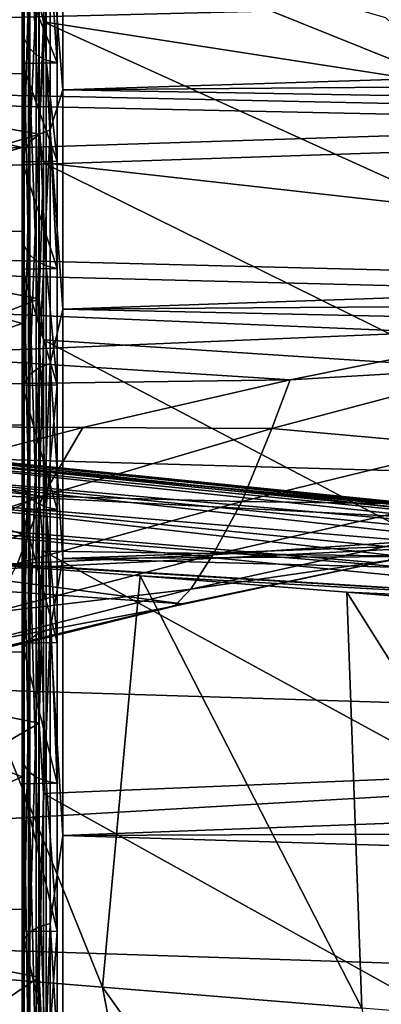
# Model space of a CAD drawing. Header units: metres. Extents: x -160 to 52, y -25 to 25.
# Tile 150 of 168: x 0.88 to 3.54, y 13.72 to 20.95. Entities that reach past the tile are written whole.
import ezdxf

# ---------------------------------------------------------------- set-up
doc = ezdxf.new("R2010")
doc.units = ezdxf.units.M
doc.layers.add('solid_509089_SW0001', color=7, linetype='CONTINUOUS')

msp = doc.modelspace()

# ---------------------------------------------------------------- linework, layer by layer
at = {"layer": 'solid_509089_SW0001'}
for points in [[(0.912205, 22.055824, 9.27352), (0.912205, 20.819231, 11.790556), (0.899999, 21.105042, 11.44966)], [(0.947876, 20.751461, 11.752176), (0.912205, 20.819231, 11.790556), (0.912205, 22.055824, 9.27352)], [(0.947876, 21.98403, 9.243334), (0.947876, 20.751461, 11.752176), (0.912205, 22.055824, 9.27352)], [(1.004103, 20.695227, 11.720329), (0.947876, 20.751461, 11.752176), (0.947876, 21.98403, 9.243334)], [(1.004103, 21.924456, 9.218285), (1.004103, 20.695227, 11.720329), (0.947876, 21.98403, 9.243334)], [(1.004103, 21.924456, 9.218285), (1.076303, 21.88196, 9.200417), (1.076303, 20.655113, 11.697611)], [(1.004103, 21.924456, 9.218285), (1.076303, 20.655113, 11.697611), (1.004103, 20.695227, 11.720329)], [(1.158247, 20.63447, 11.685826), (1.076303, 20.655113, 11.697611), (1.076303, 21.88196, 9.200417)], [(1.158247, 21.283947, 10.456269), (1.158247, 20.63447, 11.685826), (1.076303, 21.88196, 9.200417)], [(1.107563, 21.60474, 11.7336), (1.199999, 20.436575, 13.6933), (1.199999, 21.804228, 11.39016)], [(1.199999, 21.804228, 11.39016), (1.199999, 20.436575, 13.6933), (31.912785, 21.404381, 12.124875)], [(1.024543, 21.069948, -7.37315), (1.057903, 21.69031, -5.261653), (1.057903, 20.936356, -7.734568)], [(1.057903, 21.69031, -5.261653), (3.569118, 20.968699, -5.723942), (4.095542, 20.467524, -6.852864)], [(1.057903, 20.936356, -7.734568), (1.057903, 21.69031, -5.261653), (4.095542, 20.467524, -6.852864)], [(1.023816, 21.567316, 11.713274), (0.95735, 21.508963, 11.681582), (0.95735, 20.054922, 14.031925)], [(1.023816, 20.109331, 14.069993), (1.023816, 21.567316, 11.713274), (0.95735, 20.054922, 14.031925)], [(1.023816, 20.109331, 14.069993), (1.107563, 20.144226, 14.094408), (1.107563, 21.60474, 11.7336)], [(1.023816, 20.109331, 14.069993), (1.107563, 21.60474, 11.7336), (1.023816, 21.567316, 11.713274)], [(1.107563, 21.60474, 11.7336), (1.107563, 20.144226, 14.094408), (1.199999, 20.436575, 13.6933)], [(-15.195175, 20.659863, 219.705536), (-14.693637, 21.554764, 222.112564), (7.007269, 21.192522, 216.46196)], [(-12.060996, 21.554764, 234.747345), (-11.559457, 20.659863, 237.154373), (9.748234, 21.194992, 231.324905)], [(0.95735, 21.508963, 11.681582), (0.914682, 21.435404, 11.641632), (0.914683, 19.986336, 13.983937)], [(0.95735, 20.054922, 14.031925), (0.95735, 21.508963, 11.681582), (0.914683, 19.986336, 13.983937)], [(1.024543, 21.069948, -7.37315), (-1.4, 20.535891, -8.858519), (-1.4, 21.42555, -6.414197)], [(0.899999, 21.030716, 7.490787), (-1.4, 21.42555, 6.414197), (-1.4, 20.535891, 8.858519)], [(0.914682, 21.435404, 11.641632), (0.899999, 21.363783, 11.579238), (0.9, 19.921976, 13.91417)], [(0.914683, 19.986336, 13.983937), (0.914682, 21.435404, 11.641632), (0.9, 19.921976, 13.91417)], [(0.899999, 21.105042, 11.44966), (0.9, 19.921976, 13.91417), (0.899999, 21.363783, 11.579238)], [(1.199999, 20.436575, 13.6933), (32.13871, 20.683365, 13.317604), (31.912785, 21.404381, 12.124875)], [(0.899999, 21.279606, 10.465063), (1.158247, 20.63447, 11.685826), (1.158247, 21.283947, 10.456269)], [(0.899999, 20.629808, 11.694054), (0.899999, 21.279606, 10.465063), (0.899999, 21.030716, 7.490787)], [(0.899999, 20.629808, 11.694054), (1.158247, 20.63447, 11.685826), (0.899999, 21.279606, 10.465063)], [(-15.195175, 20.659863, 219.705536), (7.007269, 21.192522, 216.46196), (6.589722, 20.193827, 214.133759)], [(-11.559457, 20.659863, 237.154373), (10.181238, 20.197098, 233.650162), (9.748234, 21.194992, 231.324905)], [(1.024543, 21.069948, -7.37315), (1.024543, 20.11195, -9.68584), (-1.4, 20.535891, -8.858519)], [(0.899999, 21.105042, 11.44966), (0.9, 19.680166, 13.755303), (0.9, 19.921976, 13.91417)], [(0.912205, 20.819231, 11.790556), (0.9, 19.680166, 13.755303), (0.899999, 21.105042, 11.44966)], [(1.024543, 21.069948, -7.37315), (1.057903, 20.936356, -7.734568), (1.024543, 20.11195, -9.68584)], [(0.899999, 20.556742, 8.707627), (0.899999, 21.030716, 7.490787), (-1.4, 20.535891, 8.858519)], [(0.899999, 20.629808, 11.694054), (0.899999, 21.030716, 7.490787), (0.899999, 20.556742, 8.707627)], [(1.024543, 20.11195, -9.68584), (1.057903, 20.936356, -7.734568), (1.057903, 19.901499, -10.103707)], [(1.057903, 20.936356, -7.734568), (4.095542, 20.467524, -6.852864), (4.0899, 19.559816, -9.130638)], [(1.057903, 19.901499, -10.103707), (1.057903, 20.936356, -7.734568), (4.0899, 19.559816, -9.130638)], [(0.912205, 20.819231, 11.790556), (0.912205, 19.296614, 14.145609), (0.9, 19.680166, 13.755303)], [(0.947876, 19.233801, 14.099564), (0.912205, 19.296614, 14.145609), (0.912205, 20.819231, 11.790556)], [(0.947876, 20.751461, 11.752176), (0.947876, 19.233801, 14.099564), (0.912205, 20.819231, 11.790556)], [(1.004103, 19.181679, 14.061355), (0.947876, 19.233801, 14.099564), (0.947876, 20.751461, 11.752176)], [(1.004103, 20.695227, 11.720329), (1.004103, 19.181679, 14.061355), (0.947876, 20.751461, 11.752176)], [(1.004103, 20.695227, 11.720329), (1.076303, 20.655113, 11.697611), (1.076303, 19.144499, 14.0341)], [(1.004103, 20.695227, 11.720329), (1.076303, 19.144499, 14.0341), (1.004103, 19.181679, 14.061355)], [(-15.672131, 19.485571, 217.416489), (-15.195175, 20.659863, 219.705536), (6.589722, 20.193827, 214.133759)], [(-11.559457, 20.659863, 237.154373), (-11.082501, 19.485571, 239.44342), (10.181238, 20.197098, 233.650162)], [(0.899999, 20.629808, 11.694054), (1.158248, 19.913803, 12.875571), (1.158247, 20.63447, 11.685826)], [(0.899999, 20.629808, 11.694054), (0.899999, 20.556742, 8.707627), (0.899999, 20.012493, 9.894569)], [(0.899999, 19.908834, 12.883204), (0.899999, 20.629808, 11.694054), (0.899999, 20.012493, 9.894569)], [(0.899999, 19.908834, 12.883204), (1.158248, 19.913803, 12.875571), (0.899999, 20.629808, 11.694054)], [(1.158248, 19.12533, 14.020046), (1.076303, 19.144499, 14.0341), (1.076303, 20.655113, 11.697611)], [(1.158248, 19.913803, 12.875571), (1.158248, 19.12533, 14.020046), (1.076303, 20.655113, 11.697611)], [(1.158247, 20.63447, 11.685826), (1.158248, 19.913803, 12.875571), (1.076303, 20.655113, 11.697611)], [(1.199999, 20.436575, 13.6933), (32.359303, 19.896723, 14.466532), (32.13871, 20.683365, 13.317604)], [(0.899999, 20.012493, 9.894569), (0.899999, 20.556742, 8.707627), (-1.4, 20.535891, 8.858519)], [(1.024543, 20.11195, -9.68584), (-1.4, 19.368736, -11.182545), (-1.4, 20.535891, -8.858519)], [(0.899999, 20.012493, 9.894569), (-1.4, 20.535891, 8.858519), (-1.4, 19.368736, 11.182545)], [(1.107563, 20.144226, 14.094408), (1.2, 18.826622, 15.83409), (1.199999, 20.436575, 13.6933)], [(1.199999, 20.436575, 13.6933), (1.2, 18.826622, 15.83409), (32.359303, 19.896723, 14.466532)], [(-15.672131, 19.485571, 217.416489), (6.589722, 20.193827, 214.133759), (6.203977, 18.932524, 211.931091)], [(-11.082501, 19.485571, 239.44342), (10.591043, 18.936438, 235.848373), (10.181238, 20.197098, 233.650162)], [(1.024543, 20.11195, -9.68584), (1.024543, 18.901041, -11.876728), (-1.4, 19.368736, -11.182545)], [(1.023817, 18.394955, 16.247322), (1.107563, 20.144226, 14.094408), (1.023816, 20.109331, 14.069993)], [(1.023817, 18.394955, 16.247322), (1.107563, 18.426876, 16.275517), (1.107563, 20.144226, 14.094408)], [(1.024543, 20.11195, -9.68584), (1.057903, 19.901499, -10.103707), (1.024543, 18.901041, -11.876728)], [(1.107563, 20.144226, 14.094408), (1.107563, 18.426876, 16.275517), (1.2, 18.826622, 15.83409)], [(0.95735, 20.054922, 14.031925), (0.914683, 19.986336, 13.983937), (0.914683, 18.282446, 16.147949)], [(0.95735, 18.345186, 16.203363), (0.95735, 20.054922, 14.031925), (0.914683, 18.282446, 16.147949)], [(1.023816, 20.109331, 14.069993), (0.95735, 20.054922, 14.031925), (0.95735, 18.345186, 16.203363)], [(1.023817, 18.394955, 16.247322), (1.023816, 20.109331, 14.069993), (0.95735, 18.345186, 16.203363)], [(0.899999, 19.399733, 11.047773), (0.899999, 20.012493, 9.894569), (-1.4, 19.368736, 11.182545)], [(0.899999, 19.908834, 12.883204), (0.899999, 20.012493, 9.894569), (0.899999, 19.399733, 11.047773)], [(0.914683, 19.986336, 13.983937), (0.9, 19.921976, 13.91417), (0.9, 18.224773, 16.073195)], [(0.914683, 18.282446, 16.147949), (0.914683, 19.986336, 13.983937), (0.9, 18.224773, 16.073195)], [(0.899999, 19.908834, 12.883204), (1.158248, 19.12533, 14.020046), (1.158248, 19.913803, 12.875571)], [(0.9, 19.120369, 14.026828), (0.899999, 19.908834, 12.883204), (0.899999, 19.399733, 11.047773)], [(0.9, 19.120369, 14.026828), (1.158248, 19.12533, 14.020046), (0.899999, 19.908834, 12.883204)], [(0.9, 19.680166, 13.755303), (0.9, 18.224773, 16.073195), (0.9, 19.921976, 13.91417)], [(1.024543, 18.901041, -11.876728), (1.057903, 19.901499, -10.103707), (1.057903, 18.599621, -12.337285)], [(1.057903, 19.901499, -10.103707), (4.0899, 19.559816, -9.130638), (4.0899, 18.400927, -11.285426)], [(1.057903, 18.599621, -12.337285), (1.057903, 19.901499, -10.103707), (4.0899, 18.400927, -11.285426)], [(1.2, 18.826622, 15.83409), (32.573318, 19.047396, 15.567815), (32.359303, 19.896723, 14.466532)], [(0.9, 19.680166, 13.755303), (0.9, 18.002981, 15.887403), (0.9, 18.224773, 16.073195)], [(0.912205, 19.296614, 14.145609), (0.9, 18.002981, 15.887403), (0.9, 19.680166, 13.755303)], [(-16.118052, 18.047771, 215.276382), (-15.672131, 19.485571, 217.416489), (2.869357, 18.307501, 211.683838)], [(-15.672131, 19.485571, 217.416489), (6.203977, 18.932524, 211.931091), (4.489286, 18.632376, 211.823425)], [(-15.672131, 19.485571, 217.416489), (4.489286, 18.632376, 211.823425), (2.869357, 18.307501, 211.683838)], [(-11.082501, 19.485571, 239.44342), (-10.63658, 18.047771, 241.583527), (10.591043, 18.936438, 235.848373)], [(0.9, 18.720417, 12.163428), (0.899999, 19.399733, 11.047773), (-1.4, 19.368736, 11.182545)], [(0.9, 19.120369, 14.026828), (0.899999, 19.399733, 11.047773), (0.9, 18.720417, 12.163428)], [(1.024543, 18.901041, -11.876728), (-1.4, 17.939648, -13.355344), (-1.4, 19.368736, -11.182545)], [(0.9, 18.720417, 12.163428), (-1.4, 19.368736, 11.182545), (-1.4, 17.939648, 13.355344)], [(0.912205, 19.296614, 14.145609), (0.912206, 17.508892, 16.306324), (0.9, 18.002981, 15.887403)], [(0.947876, 17.451899, 16.253246), (0.912206, 17.508892, 16.306324), (0.912205, 19.296614, 14.145609)], [(0.947876, 19.233801, 14.099564), (0.947876, 17.451899, 16.253246), (0.912205, 19.296614, 14.145609)], [(1.004104, 17.404606, 16.2092), (0.947876, 17.451899, 16.253246), (0.947876, 19.233801, 14.099564)], [(1.004103, 19.181679, 14.061355), (1.004104, 17.404606, 16.2092), (0.947876, 19.233801, 14.099564)], [(1.004103, 19.181679, 14.061355), (1.076303, 19.144499, 14.0341), (1.076303, 17.370871, 16.177782)], [(1.004103, 19.181679, 14.061355), (1.076303, 17.370871, 16.177782), (1.004104, 17.404606, 16.2092)], [(0.9, 19.120369, 14.026828), (1.158248, 18.271048, 15.116505), (1.158248, 19.12533, 14.020046)], [(0.9, 18.266113, 15.122413), (0.9, 19.120369, 14.026828), (0.9, 18.720417, 12.163428)], [(0.9, 18.266113, 15.122413), (1.158248, 18.271048, 15.116505), (0.9, 19.120369, 14.026828)], [(1.158248, 18.271048, 15.116505), (1.076303, 17.370871, 16.177782), (1.076303, 19.144499, 14.0341)], [(1.158248, 19.12533, 14.020046), (1.158248, 18.271048, 15.116505), (1.076303, 19.144499, 14.0341)], [(1.2, 18.826622, 15.83409), (32.779819, 18.138414, 16.618002), (32.573318, 19.047396, 15.567815)], [(-10.63658, 18.047771, 241.583527), (10.972543, 17.429447, 237.8909), (10.591043, 18.936438, 235.848373)], [(1.024543, 18.901041, -11.876728), (1.024543, 17.452448, -13.918264), (-1.4, 17.939648, -13.355344)], [(1.024543, 18.901041, -11.876728), (1.057903, 18.599621, -12.337285), (1.024543, 17.452448, -13.918264)], [(1.107563, 18.426876, 16.275517), (1.2, 16.993454, 17.787148), (1.2, 18.826622, 15.83409)], [(1.2, 18.826622, 15.83409), (1.2, 16.993454, 17.787148), (32.779819, 18.138414, 16.618002)], [(0.9, 17.977131, 13.237268), (0.9, 18.720417, 12.163428), (-1.4, 17.939648, 13.355344)], [(0.9, 18.266113, 15.122413), (0.9, 18.720417, 12.163428), (0.9, 17.977131, 13.237268)], [(1.024543, 17.452448, -13.918264), (1.057903, 18.599621, -12.337285), (1.057903, 17.048193, -14.405334)], [(1.057903, 18.599621, -12.337285), (4.0899, 18.400927, -11.285426), (4.0899, 17.00564, -13.29523)], [(1.057903, 17.048193, -14.405334), (1.057903, 18.599621, -12.337285), (4.0899, 17.00564, -13.29523)], [(2.869357, 18.307501, 211.683838), (4.489286, 18.632376, 211.823425), (4.436046, 18.398548, 211.465424)], [(1.023817, 18.394955, 16.247322), (0.95735, 18.345186, 16.203363), (0.95735, 16.40155, 18.168211)], [(1.023817, 16.446049, 18.217503), (1.023817, 18.394955, 16.247322), (0.95735, 16.40155, 18.168211)], [(1.023817, 16.446049, 18.217503), (1.107564, 16.474586, 18.249115), (1.107563, 18.426876, 16.275517)], [(1.023817, 16.446049, 18.217503), (1.107563, 18.426876, 16.275517), (1.023817, 18.394955, 16.247322)], [(1.107563, 18.426876, 16.275517), (1.107564, 16.474586, 18.249115), (1.2, 16.993454, 17.787148)], [(4.182396, 17.819126, 210.436188), (2.733992, 17.950056, 211.167953), (4.436046, 18.398548, 211.465424)], [(2.869357, 18.307501, 211.683838), (4.436046, 18.398548, 211.465424), (2.733992, 17.950056, 211.167953)], [(-16.118052, 18.047771, 215.276382), (2.869357, 18.307501, 211.683838), (1.347088, 17.956364, 211.512741)], [(0.95735, 18.345186, 16.203363), (0.914683, 18.282446, 16.147949), (0.914683, 16.345459, 18.106079)], [(0.95735, 16.40155, 18.168211), (0.95735, 18.345186, 16.203363), (0.914683, 16.345459, 18.106079)], [(1.347088, 17.956364, 211.512741), (2.869357, 18.307501, 211.683838), (2.733992, 17.950056, 211.167953)], [(0.914683, 18.282446, 16.147949), (0.9, 18.224773, 16.073195), (0.9, 16.294558, 18.027111)], [(0.914683, 16.345459, 18.106079), (0.914683, 18.282446, 16.147949), (0.9, 16.294558, 18.027111)], [(0.9, 18.266113, 15.122413), (1.158248, 17.353065, 16.162024), (1.158248, 18.271048, 15.116505)], [(0.9, 17.348055, 16.167402), (0.9, 18.266113, 15.122413), (0.9, 17.977131, 13.237268)], [(0.9, 17.348055, 16.167402), (1.158248, 17.353065, 16.162024), (0.9, 18.266113, 15.122413)], [(1.158248, 18.271048, 15.116505), (1.158248, 17.353065, 16.162024), (1.076303, 17.370871, 16.177782)], [(0.9, 18.002981, 15.887403), (0.9, 16.294558, 18.027111), (0.9, 18.224773, 16.073195)], [(1.2, 16.993454, 17.787148), (32.977901, 17.172974, 17.613888), (32.779819, 18.138414, 16.618002)], [(-16.118052, 18.047771, 215.276382), (1.347088, 17.956364, 211.512741), (-0.09368, 17.578999, 211.316681)], [(-10.63658, 18.047771, 241.583527), (-10.227722, 16.365908, 243.545746), (10.972543, 17.429447, 237.8909)], [(0.9, 17.172459, 14.265657), (0.9, 17.977131, 13.237268), (-1.4, 17.939648, 13.355344)], [(-0.09368, 17.578999, 211.316681), (1.347088, 17.956364, 211.512741), (1.052642, 17.451269, 210.836578)], [(0.9, 18.002981, 15.887403), (0.9, 16.095924, 17.81682), (0.9, 16.294558, 18.027111)], [(0.912206, 17.508892, 16.306324), (0.9, 16.095924, 17.81682), (0.9, 18.002981, 15.887403)], [(0.9, 17.348055, 16.167402), (0.9, 17.977131, 13.237268), (0.9, 17.172459, 14.265657)], [(1.347088, 17.956364, 211.512741), (2.733992, 17.950056, 211.167953), (1.052642, 17.451269, 210.836578)], [(2.515359, 17.413784, 210.222275), (1.052642, 17.451269, 210.836578), (2.733992, 17.950056, 211.167953)], [(4.182396, 17.819126, 210.436188), (2.515359, 17.413784, 210.222275), (2.733992, 17.950056, 211.167953)], [(-1.461528, 17.928135, 171.362473), (-1.69531, 17.904081, 171.556335), (5.11265, 17.248568, 206.426483)], [(-1.69531, 17.904081, 171.556335), (0.208055, 17.716005, 181.442261), (5.11265, 17.248568, 206.426483)], [(-1.461528, 17.928135, 171.362473), (5.11265, 17.248568, 206.426483), (5.243966, 17.248116, 206.401764)], [(-1.461528, 17.928135, 171.362473), (5.243966, 17.248116, 206.401764), (5.374249, 17.232294, 206.377014)], [(-1.187696, 17.897079, 171.309875), (-1.461528, 17.928135, 171.362473), (5.374249, 17.232294, 206.377014)], [(1.024543, 17.452448, -13.918264), (-1.4, 16.267633, -15.347973), (-1.4, 17.939648, -13.355344)], [(0.9, 17.172459, 14.265657), (-1.4, 17.939648, 13.355344), (-1.4, 16.267633, 15.347973)], [(-1.187696, 17.897079, 171.309875), (5.374249, 17.232294, 206.377014), (5.501774, 17.20134, 206.35257)], [(-1.187696, 17.897079, 171.309875), (5.501774, 17.20134, 206.35257), (5.624928, 17.155651, 206.328735)], [(-0.917142, 17.808949, 171.257355), (-1.187696, 17.897079, 171.309875), (5.624928, 17.155651, 206.328735)], [(-8.868936, 17.435368, 154.638626), (2.072533, 16.660276, 206.707153), (-7.027162, 17.862087, 154.254868)], [(-7.027162, 17.862087, 154.254868), (2.072533, 16.660276, 206.707153), (3.508268, 16.963257, 206.599808)], [(-7.027162, 17.862087, 154.254868), (3.508268, 16.963257, 206.599808), (4.982271, 17.233662, 206.450821)], [(-7.027162, 17.862087, 154.254868), (4.982271, 17.233662, 206.450821), (0.208055, 17.716005, 181.442261)], [(-0.917142, 17.808949, 171.257355), (5.624928, 17.155651, 206.328735), (5.742112, 17.09581, 206.305817)], [(-0.66694, 17.66556, 171.208237), (-0.917142, 17.808949, 171.257355), (5.742112, 17.09581, 206.305817)], [(3.932457, 17.392664, 209.421494), (2.515359, 17.413784, 210.222275), (4.182396, 17.819126, 210.436188)], [(-0.66694, 17.66556, 171.208237), (5.742112, 17.09581, 206.305817), (5.851714, 17.022625, 206.284149)], [(-0.66694, 17.66556, 171.208237), (5.851714, 17.022625, 206.284149), (5.952234, 16.937113, 206.264008)], [(-0.452416, 17.475565, 171.165497), (-0.66694, 17.66556, 171.208237), (5.952234, 16.937113, 206.264008)], [(0.208055, 17.716005, 181.442261), (4.982271, 17.233662, 206.450821), (5.11265, 17.248568, 206.426483)], [(-0.09368, 17.578999, 211.316681), (1.052642, 17.451269, 210.836578), (-0.604531, 16.897575, 210.474487)], [(0.912206, 17.508892, 16.306324), (0.912206, 15.480628, 18.243017), (0.9, 16.095924, 17.81682)], [(0.947876, 15.430237, 18.183634), (0.912206, 15.480628, 18.243017), (0.912206, 17.508892, 16.306324)], [(0.947876, 17.451899, 16.253246), (0.947876, 15.430237, 18.183634), (0.912206, 17.508892, 16.306324)], [(-8.868936, 17.435368, 154.638626), (0.672773, 16.323111, 206.771454), (2.072533, 16.660276, 206.707153)], [(1.024543, 17.452448, -13.918264), (1.024543, 15.784388, -15.784776), (-1.4, 16.267633, -15.347973)], [(0.86554, 16.957834, 209.972153), (-0.604531, 16.897575, 210.474487), (1.052642, 17.451269, 210.836578)], [(-0.452416, 17.475565, 171.165497), (5.952234, 16.937113, 206.264008), (6.042379, 16.840389, 206.245667)], [(-0.452416, 17.475565, 171.165497), (6.042379, 16.840389, 206.245667), (6.121002, 16.733671, 206.22934)], [(-0.284146, 17.252779, 171.131287), (-0.452416, 17.475565, 171.165497), (6.121002, 16.733671, 206.22934)], [(2.515359, 17.413784, 210.222275), (0.86554, 16.957834, 209.972153), (1.052642, 17.451269, 210.836578)], [(1.004104, 15.388423, 18.134357), (0.947876, 15.430237, 18.183634), (0.947876, 17.451899, 16.253246)], [(1.004104, 17.404606, 16.2092), (1.004104, 15.388423, 18.134357), (0.947876, 17.451899, 16.253246)], [(1.024543, 17.452448, -13.918264), (1.057903, 17.048193, -14.405334), (1.024543, 15.784388, -15.784776)], [(-10.227722, 16.365908, 243.545746), (11.320581, 15.695756, 239.751236), (10.972543, 17.429447, 237.8909)], [(2.300721, 17.019772, 209.290619), (0.86554, 16.957834, 209.972153), (2.515359, 17.413784, 210.222275)], [(1.004104, 17.404606, 16.2092), (1.076303, 17.370871, 16.177782), (1.076303, 15.358595, 18.099207)], [(1.004104, 17.404606, 16.2092), (1.076303, 15.358595, 18.099207), (1.004104, 15.388423, 18.134357)], [(1.158248, 15.343426, 18.080906), (1.076303, 15.358595, 18.099207), (1.076303, 17.370871, 16.177782)], [(1.158248, 16.376677, 17.150637), (1.158248, 15.343426, 18.080906), (1.076303, 17.370871, 16.177782)], [(1.158248, 17.353065, 16.162024), (1.158248, 16.376677, 17.150637), (1.076303, 17.370871, 16.177782)], [(3.932457, 17.392664, 209.421494), (2.300721, 17.019772, 209.290619), (2.515359, 17.413784, 210.222275)], [(3.7387, 17.11854, 208.439499), (2.300721, 17.019772, 209.290619), (3.932457, 17.392664, 209.421494)], [(0.9, 17.348055, 16.167402), (1.158248, 16.376677, 17.150637), (1.158248, 17.353065, 16.162024)], [(0.9, 16.371618, 17.155474), (0.9, 17.348055, 16.167402), (0.9, 17.172459, 14.265657)], [(0.9, 16.371618, 17.155474), (1.158248, 16.376677, 17.150637), (0.9, 17.348055, 16.167402)], [(-0.284146, 17.252779, 171.131287), (6.187037, 16.618366, 206.215271), (-0.162858, 17.012936, 171.126251)], [(-0.284146, 17.252779, 171.131287), (6.121002, 16.733671, 206.22934), (6.187037, 16.618366, 206.215271)], [(4.982271, 17.233662, 206.450821), (3.508268, 16.963257, 206.599808), (3.587597, 16.978735, 207.496704)], [(0.9, 16.309019, 15.245281), (0.9, 17.172459, 14.265657), (-1.4, 16.267633, 15.347973)], [(0.9, 16.371618, 17.155474), (0.9, 17.172459, 14.265657), (0.9, 16.309019, 15.245281)], [(1.2, 16.993454, 17.787148), (33.166576, 16.154367, 18.552532), (32.977901, 17.172974, 17.613888)], [(3.7387, 17.11854, 208.439499), (2.138806, 16.768785, 208.391037), (2.300721, 17.019772, 209.290619)], [(3.587597, 16.978735, 207.496704), (2.138806, 16.768785, 208.391037), (3.7387, 17.11854, 208.439499)], [(6.187037, 16.618366, 206.215271), (0.224534, 16.984484, 173.25563), (-0.162858, 17.012936, 171.126251)], [(2.300721, 17.019772, 209.290619), (0.68238, 16.596039, 209.121384), (0.86554, 16.957834, 209.972153)], [(2.138806, 16.768785, 208.391037), (0.68238, 16.596039, 209.121384), (2.300721, 17.019772, 209.290619)], [(1.024543, 15.784388, -15.784776), (1.057903, 17.048193, -14.405334), (1.057903, 15.268029, -16.280106)], [(1.057903, 17.048193, -14.405334), (4.0899, 17.00564, -13.29523), (4.0899, 15.391882, -15.13423)], [(1.057903, 15.268029, -16.280106), (1.057903, 17.048193, -14.405334), (4.0899, 15.391882, -15.13423)], [(0.224534, 16.984484, 173.25563), (1.491148, 13.844373, 174.136017), (-0.411705, 13.999121, 163.625916)], [(0.224534, 16.984484, 173.25563), (1.768738, 16.867477, 181.734558), (1.491148, 13.844373, 174.136017)], [(6.187037, 16.618366, 206.215271), (1.768738, 16.867477, 181.734558), (0.224534, 16.984484, 173.25563)], [(1.107564, 16.474586, 18.249115), (1.2, 14.958808, 19.529314), (1.2, 16.993454, 17.787148)], [(1.2, 16.993454, 17.787148), (1.2, 14.958808, 19.529314), (33.166576, 16.154367, 18.552532)], [(3.587597, 16.978735, 207.496704), (2.017009, 16.643538, 207.529175), (2.138806, 16.768785, 208.391037)], [(2.072533, 16.660276, 206.707153), (2.017009, 16.643538, 207.529175), (3.587597, 16.978735, 207.496704)], [(3.508268, 16.963257, 206.599808), (2.072533, 16.660276, 206.707153), (3.587597, 16.978735, 207.496704)], [(1.768738, 16.867477, 181.734558), (3.396418, 13.689639, 184.645828), (1.491148, 13.844373, 174.136017)], [(1.768738, 16.867477, 181.734558), (3.286088, 16.746914, 190.052185), (3.396418, 13.689639, 184.645828)], [(6.187037, 16.618366, 206.215271), (3.286088, 16.746914, 190.052185), (1.768738, 16.867477, 181.734558)], [(2.138806, 16.768785, 208.391037), (0.548124, 16.368023, 208.301956), (0.68238, 16.596039, 209.121384)], [(2.017009, 16.643538, 207.529175), (0.548124, 16.368023, 208.301956), (2.138806, 16.768785, 208.391037)], [(3.286088, 16.746914, 190.052185), (5.304973, 13.534918, 195.155228), (3.396418, 13.689639, 184.645828)], [(3.286088, 16.746914, 190.052185), (4.776399, 16.623085, 198.208542), (5.304973, 13.534918, 195.155228)], [(6.187037, 16.618366, 206.215271), (4.776399, 16.623085, 198.208542), (3.286088, 16.746914, 190.052185)], [(2.017009, 16.643538, 207.529175), (0.451119, 16.257265, 207.518738), (0.548124, 16.368023, 208.301956)], [(0.672773, 16.323111, 206.771454), (0.451119, 16.257265, 207.518738), (2.017009, 16.643538, 207.529175)], [(2.072533, 16.660276, 206.707153), (0.672773, 16.323111, 206.771454), (2.017009, 16.643538, 207.529175)], [(1.023817, 16.446049, 18.217503), (0.95735, 16.40155, 18.168211), (0.95735, 14.248799, 19.901419)], [(1.023817, 14.287457, 19.955412), (1.023817, 16.446049, 18.217503), (0.95735, 14.248799, 19.901419)], [(1.023817, 14.287457, 19.955412), (1.107564, 14.312249, 19.99004), (1.107564, 16.474586, 18.249115)], [(1.023817, 14.287457, 19.955412), (1.107564, 16.474586, 18.249115), (1.023817, 16.446049, 18.217503)], [(1.107564, 16.474586, 18.249115), (1.107564, 14.312249, 19.99004), (1.2, 14.958808, 19.529314)], [(-10.227722, 16.365908, 243.545746), (-9.861457, 14.462721, 245.303558), (11.320581, 15.695756, 239.751236)], [(0.9, 16.371618, 17.155474), (1.158248, 15.343426, 18.080906), (1.158248, 16.376677, 17.150637)], [(0.9, 16.371618, 17.155474), (0.9, 16.309019, 15.245281), (0.9, 15.389575, 16.172943)], [(0.9, 15.338603, 18.084953), (0.9, 16.371618, 17.155474), (0.9, 15.389575, 16.172943)], [(0.9, 15.338603, 18.084953), (1.158248, 15.343426, 18.080906), (0.9, 16.371618, 17.155474)], [(0.95735, 16.40155, 18.168211), (0.914683, 16.345459, 18.106079), (0.914683, 14.20007, 19.833359)], [(0.95735, 14.248799, 19.901419), (0.95735, 16.40155, 18.168211), (0.914683, 14.20007, 19.833359)], [(0.9, 15.389575, 16.172943), (0.9, 16.309019, 15.245281), (-1.4, 16.267633, 15.347973)], [(0.914683, 16.345459, 18.106079), (0.9, 16.294558, 18.027111), (0.9, 14.156367, 19.750622)], [(0.914683, 14.20007, 19.833359), (0.914683, 16.345459, 18.106079), (0.9, 14.156367, 19.750622)], [(0.9, 16.095924, 17.81682), (0.9, 14.156367, 19.750622), (0.9, 16.294558, 18.027111)], [(1.024543, 15.784388, -15.784776), (-1.4, 14.376002, -17.132652), (-1.4, 16.267633, -15.347973)], [(0.9, 15.389575, 16.172943), (-1.4, 16.267633, 15.347973), (-1.4, 14.376002, 17.132652)], [(1.2, 14.958808, 19.529314), (33.344818, 15.086095, 19.431156), (33.166576, 16.154367, 18.552532)], [(0.9, 16.095924, 17.81682), (0.9, 13.983571, 19.518625), (0.9, 14.156367, 19.750622)], [(0.912206, 15.480628, 18.243017), (0.9, 13.983571, 19.518625), (0.9, 16.095924, 17.81682)], [(1.024543, 15.784388, -15.784776), (1.024543, 13.917835, -17.452791), (-1.4, 14.376002, -17.132652)], [(1.024543, 15.784388, -15.784776), (1.057903, 15.268029, -16.280106), (1.024543, 13.917835, -17.452791)], [(-9.861457, 14.462721, 245.303558), (11.630802, 13.757967, 241.405121), (11.320581, 15.695756, 239.751236)], [(0.912206, 15.480628, 18.243017), (0.912206, 13.239685, 19.929081), (0.9, 13.983571, 19.518625)], [(0.947877, 13.196589, 19.86421), (0.912206, 13.239685, 19.929081), (0.912206, 15.480628, 18.243017)], [(0.947876, 15.430237, 18.183634), (0.947877, 13.196589, 19.86421), (0.912206, 15.480628, 18.243017)], [(1.004104, 13.160827, 19.810379), (0.947877, 13.196589, 19.86421), (0.947876, 15.430237, 18.183634)], [(1.004104, 15.388423, 18.134357), (1.004104, 13.160827, 19.810379), (0.947876, 15.430237, 18.183634)], [(0.9, 14.417443, 17.045235), (0.9, 15.389575, 16.172943), (-1.4, 14.376002, 17.132652)], [(0.9, 15.338603, 18.084953), (0.9, 15.389575, 16.172943), (0.9, 14.417443, 17.045235)], [(0.9, 15.338603, 18.084953), (1.158248, 14.25702, 18.949333), (1.158248, 15.343426, 18.080906)], [(0.9, 14.252543, 18.952682), (0.9, 15.338603, 18.084953), (0.9, 14.417443, 17.045235)], [(0.9, 14.252543, 18.952682), (1.158248, 14.25702, 18.949333), (0.9, 15.338603, 18.084953)], [(1.004104, 15.388423, 18.134357), (1.076303, 15.358595, 18.099207), (1.076303, 13.135317, 19.77198)], [(1.004104, 15.388423, 18.134357), (1.076303, 13.135317, 19.77198), (1.004104, 13.160827, 19.810379)], [(1.057903, 15.268029, -16.280106), (4.0899, 15.391882, -15.13423), (4.0899, 13.580384, -16.778799)], [(1.158248, 14.25702, 18.949333), (1.076303, 13.135317, 19.77198), (1.076303, 15.358595, 18.099207)], [(1.158248, 15.343426, 18.080906), (1.158248, 14.25702, 18.949333), (1.076303, 15.358595, 18.099207)], [(1.024543, 13.917835, -17.452791), (1.057903, 15.268029, -16.280106), (1.057903, 13.283013, -17.936445)], [(1.057903, 13.283013, -17.936445), (1.057903, 15.268029, -16.280106), (4.0899, 13.580384, -16.778799)], [(1.2, 14.958808, 19.529314), (33.511787, 13.97195, 20.247091), (33.344818, 15.086095, 19.431156)], [(1.107564, 14.312249, 19.99004), (1.2, 12.746806, 21.039938), (1.2, 14.958808, 19.529314)], [(1.2, 14.958808, 19.529314), (1.2, 12.746806, 21.039938), (33.511787, 13.97195, 20.247091)], [(-9.861457, 14.462721, 245.303558), (-9.542737, 12.363952, 246.833176), (11.630802, 13.757967, 241.405121)], [(0.9, 13.396189, 17.859016), (0.9, 14.417443, 17.045235), (-1.4, 14.376002, 17.132652)], [(0.9, 14.252543, 18.952682), (0.9, 14.417443, 17.045235), (0.9, 13.396189, 17.859016)], [(1.024543, 13.917835, -17.452791), (-1.4, 12.289958, -18.685638), (-1.4, 14.376002, -17.132652)], [(0.9, 13.396189, 17.859016), (-1.4, 14.376002, 17.132652), (-1.4, 12.289958, 18.685638)], [(0.9, 14.252543, 18.952682), (1.158248, 13.121789, 19.75243), (1.158248, 14.25702, 18.949333)], [(0.9, 13.117423, 19.755331), (0.9, 14.252543, 18.952682), (0.9, 13.396189, 17.859016)], [(0.9, 13.117423, 19.755331), (1.158248, 13.121789, 19.75243), (0.9, 14.252543, 18.952682)], [(1.023817, 14.287457, 19.955412), (0.95735, 14.248799, 19.901419), (0.95735, 11.914379, 21.380888)], [(1.023817, 11.946703, 21.438892), (1.023817, 14.287457, 19.955412), (0.95735, 11.914379, 21.380888)], [(1.023817, 11.946703, 21.438892), (1.107564, 11.967433, 21.476095), (1.107564, 14.312249, 19.99004)], [(1.023817, 11.946703, 21.438892), (1.107564, 14.312249, 19.99004), (1.023817, 14.287457, 19.955412)], [(1.158248, 14.25702, 18.949333), (1.158248, 13.121789, 19.75243), (1.076303, 13.135317, 19.77198)], [(1.107564, 14.312249, 19.99004), (1.107564, 11.967433, 21.476095), (1.2, 12.746806, 21.039938)], [(0.914683, 14.20007, 19.833359), (0.9, 14.156367, 19.750622), (0.9, 11.837881, 21.22154)], [(0.914683, 11.873633, 21.307766), (0.914683, 14.20007, 19.833359), (0.9, 11.837881, 21.22154)], [(0.95735, 14.248799, 19.901419), (0.914683, 14.20007, 19.833359), (0.914683, 11.873633, 21.307766)], [(0.95735, 11.914379, 21.380888), (0.95735, 14.248799, 19.901419), (0.914683, 11.873633, 21.307766)], [(0.9, 13.983571, 19.518625), (0.9, 11.837881, 21.22154), (0.9, 14.156367, 19.750622)], [(-0.411705, 13.999121, 163.625916), (2.136335, 10.465501, 172.565048), (0.291066, 10.582062, 162.248199)], [(-0.411705, 13.999121, 163.625916), (1.491148, 13.844373, 174.136017), (2.136335, 10.465501, 172.565048)], [(0.9, 13.983571, 19.518625), (0.9, 11.693027, 20.971193), (0.9, 11.837881, 21.22154)], [(0.912206, 13.239685, 19.929081), (0.9, 11.693027, 20.971193), (0.9, 13.983571, 19.518625)], [(1.2, 12.746806, 21.039938), (33.666878, 12.815843, 20.997957), (33.511787, 13.97195, 20.247091)], [(1.024543, 13.917835, -17.452791), (1.024543, 11.876264, -18.901333), (-1.4, 12.289958, -18.685638)], [(1.024543, 13.917835, -17.452791), (1.057903, 13.283013, -17.936445), (1.024543, 11.876264, -18.901333)], [(1.491148, 13.844373, 174.136017), (3.984539, 10.348959, 182.881516), (2.136335, 10.465501, 172.565048)], [(1.491148, 13.844373, 174.136017), (3.396418, 13.689639, 184.645828), (3.984539, 10.348959, 182.881516)], [(-9.542737, 12.363952, 246.833176), (11.899366, 11.641235, 242.831116), (11.630802, 13.757967, 241.405121)]]:
    msp.add_3dface(points, dxfattribs=at)

doc.saveas('drawing.dxf')
